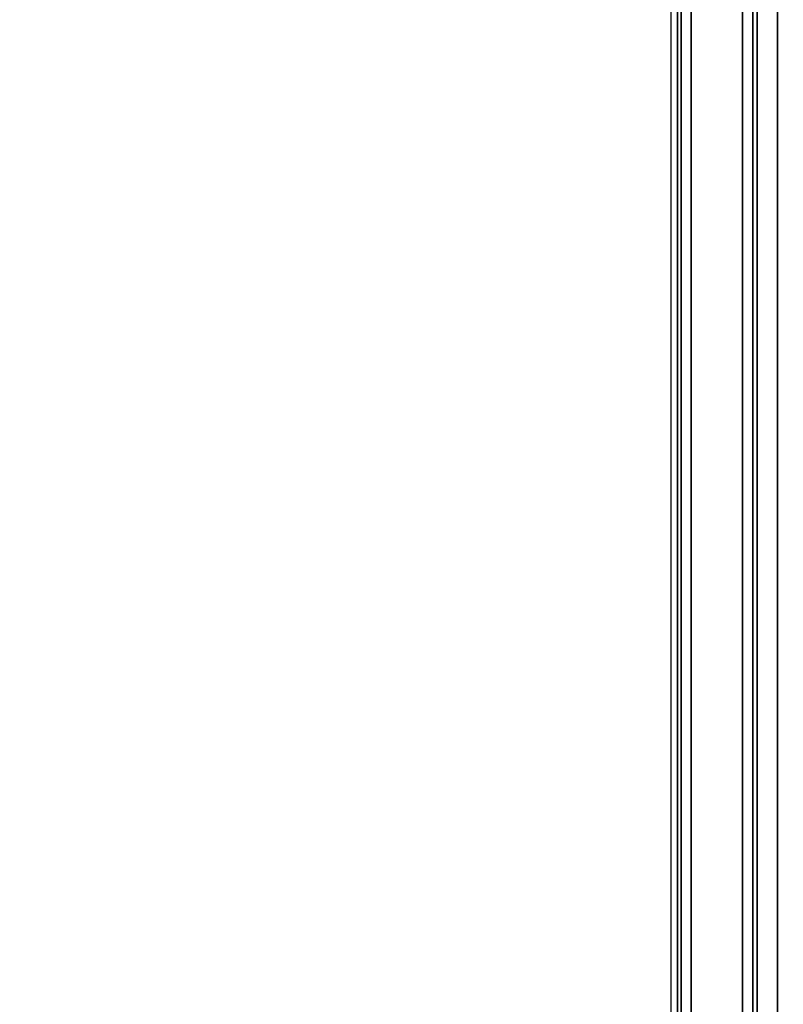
# Model space of a CAD drawing. Header units: millimetres. Extents: x -11430 to 11430, y -488 to 4365.
# Tile 68 of 95: x 1268 to 1305, y 2845 to 2893. Entities that reach past the tile are written whole.
import ezdxf

# ---------------------------------------------------------------- set-up
doc = ezdxf.new("R2010")
doc.units = ezdxf.units.MM
doc.header["$LTSCALE"] = 15
for name, color, linetype, lineweight in [('_Sichtbarkanten', 7, 'Continuous', 25), ('Bemaßung (ISO)', 7, 'Continuous', 25), ('Sichtbar schmal (ISO)', 7, 'Continuous', 35)]:
    doc.layers.add(name, color=color, linetype=linetype, lineweight=lineweight)
doc.styles.add('Notiztext (ISO)', font='verdana.ttf')
doc.dimstyles.new('wedi USA', dxfattribs={"dimscale": 15, "dimtxt": 2.5, "dimasz": 4, "dimexe": 2, "dimexo": 0.8, "dimgap": 0.3, "dimtad": 1, "dimdec": 1, "dimrnd": 1e-08, "dimtxsty": 'Notiztext (ISO)', "dimcen": 0.09, "dimclrd": 7, "dimclre": 7, "dimclrt": 256, "dimadec": 0, "dimazin": 2, "dimtfac": 0.6, "dimtmove": 0, "dimatfit": 3, "dimfxl": 1, "dimtolj": 1, "dimlwd": -1, "dimlwe": -1, "dimarcsym": 0})

# ---------------------------------------------------------------- blocks, each defined once
blk = doc.blocks.new('*D115')
at = {"layer": 'Bemaßung (ISO)', "color": 7, "transparency": 16777216}
for p, q in [((1293.259, 3092.426), (930.259, 3092.426)), ((960.259, 2453.763), (960.259, 3032.426)), ((1293.259, 2393.763), (930.259, 2393.763))]:
    blk.add_line(p, q, dxfattribs=at)
for points in [[(950.259, 3032.426), (970.259, 3032.426), (960.259, 3092.426)], [(950.259, 2453.763), (970.259, 2453.763), (960.259, 2393.763)]]:
    blk.add_solid(points, dxfattribs=at)
at = {"layer": 'Defpoints', "color": 0, "transparency": 16777216}
for p in [(960.259, 3092.426), (1305.259, 3092.426), (1305.259, 2393.763)]:
    blk.add_point(p, dxfattribs=at)
at = {"layer": 'Bemaßung (ISO)', "transparency": 16777216, "insert": (906.948, 2568.173), "char_height": 37.5, "attachment_point": 1, "rotation": 90, "style": 'Notiztext (ISO)'}
blk.add_mtext('\\A1;\\fVerdana|b0|i0;\\H37.3096;700 [27 1/2]"', dxfattribs=at)

msp = doc.modelspace()

# ---------------------------------------------------------------- linework, layer by layer
at = {"layer": '_Sichtbarkanten'}
msp.add_line((1299.751, 2396.095), (1299.751, 3090.095), dxfattribs=at)
at = {"layer": 'Sichtbar schmal (ISO)'}
for p, q in [((1300.076, 3090.61), (1300.076, 2395.579)), ((1300.242, 2395.745), (1300.242, 3090.444)), ((1300.742, 3090.444), (1300.742, 2395.745)), ((1303.259, 2395.763), (1303.259, 3090.426)), ((1303.759, 3090.426), (1303.759, 2395.763)), ((1303.975, 2830.595), (1303.952, 3090.234)), ((1304.951, 3090.239), (1304.975, 2830.596))]:
    msp.add_line(p, q, dxfattribs=at)

# ---------------------------------------------------------------- dimensions: what is measured, and where the dimension line sits
at = {"layer": 'Bemaßung (ISO)', "color": 7}
dim = msp.add_linear_dim(base=(960.259, 3092.426), p1=(1305.259, 2393.763), p2=(1305.259, 3092.426), angle=270, text='\\fVerdana|b0|i0;\\H37.3096;<>"', dimstyle='wedi USA', override={"dimgap": 0.3, "dimdec": 1, "dimlfac": 1.001914, "dimtol": 0, "dimlim": 0, "dimtp": 0, "dimtm": 0, "dimtdec": 2, "dimtofl": 0, "dimatfit": 1}, dxfattribs=at)
dim.commit()
dim.dimension.update_dxf_attribs({"geometry": '*D115', "text_midpoint": (960.259, 2743.095), "dimtype": 160})

doc.saveas('drawing.dxf')
